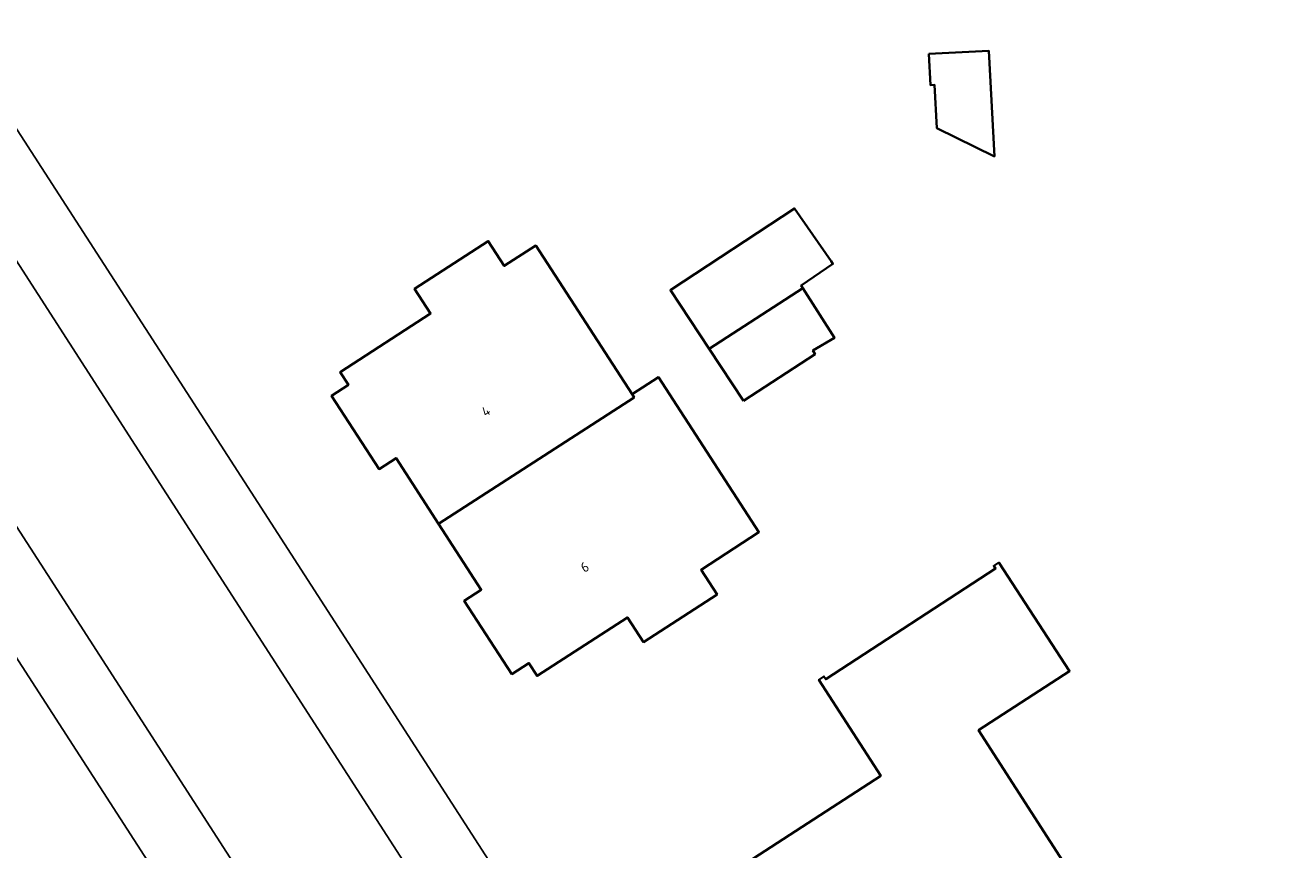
# Model space of a CAD drawing. Header units: metres. Extents: x 154991 to 155595, y 461305 to 461800.
# Tile 79 of 88: x 155486 to 155532, y 461672 to 461702. Entities that reach past the tile are written whole.
import ezdxf
from ezdxf.enums import TextEntityAlignment as Align

# ---------------------------------------------------------------- set-up
doc = ezdxf.new("R2010")
doc.units = ezdxf.units.M
for name, color, linetype, lineweight in [('B-WE-OG-BEBOUWING-GV', 7, 'Continuous', 35), ('B-WE-OG-BEBOUWING-T18', 10, 'Continuous', 18), ('B-WE-OG-TERREIN_ERF-GV', 7, 'Continuous', 18), ('B-WE-VH-VERHARDING_BETONSTRAATSTEEN-GV', 7, 'Continuous', 18), ('B-WE-VH-VERHARDING_TEGEL-GV', 252, 'Continuous', 18)]:
    doc.layers.add(name, color=color, linetype=linetype, lineweight=lineweight)
doc.styles.add('NLCS-ISO-M200-T18', font='NLCS-ISO.ttf', dxfattribs={"height": 0.36})

msp = doc.modelspace()

# ---------------------------------------------------------------- linework, layer by layer
at = {"layer": 'B-WE-OG-BEBOUWING-GV', "flags": 128}
for points in [[(155519.106, 461701.079), (155519.167, 461699.938), (155519.311, 461699.945), (155519.396, 461698.364), (155521.5, 461697.336), (155521.292, 461701.197)], [(155514.499, 461692.52), (155514.435, 461692.621), (155515.597, 461693.404), (155515.529, 461693.502), (155514.192, 461695.431), (155509.678, 461692.459), (155509.663, 461692.449), (155511.076, 461690.303)], [(155508.335, 461688.527), (155508.262, 461688.64), (155504.739, 461694.078), (155503.59, 461693.334), (155503.004, 461694.239), (155500.315, 461692.497), (155500.901, 461691.592), (155497.597, 461689.452), (155497.897, 461688.99), (155497.279, 461688.589), (155499.018, 461685.906), (155499.635, 461686.306), (155501.193, 461683.901)], [(155512.326, 461688.405), (155514.948, 461690.107), (155514.867, 461690.242), (155515.651, 461690.701), (155514.499, 461692.52), (155511.076, 461690.303)], [(155501.193, 461683.901), (155502.751, 461681.496), (155502.129, 461681.094), (155503.87, 461678.413), (155504.489, 461678.814), (155504.792, 461678.345), (155508.092, 461680.485), (155508.679, 461679.581), (155511.367, 461681.324), (155510.781, 461682.228), (155512.896, 461683.6), (155509.227, 461689.264), (155508.262, 461688.64), (155508.335, 461688.527)], [(155524.219, 461671.233), (155520.919, 461676.361), (155524.244, 461678.522), (155521.663, 461682.488), (155521.478, 461682.369), (155521.544, 461682.267), (155515.337, 461678.226), (155515.272, 461678.327), (155515.087, 461678.208), (155517.344, 461674.699), (155510.461, 461670.22), (155511.995, 461667.848), (155511.163, 461667.302), (155513.208, 461664.131)]]:
    msp.add_lwpolyline(points, close=True, dxfattribs=at)
at = {"layer": 'B-WE-OG-TERREIN_ERF-GV', "flags": 128}
for points in [[(155485.436, 461724.597), (155479.338, 461712.908), (155479.084, 461712.362), (155478.797, 461711.258), (155478.799, 461710.362), (155478.938, 461709.446), (155479.352, 461708.384), (155479.942, 461707.295), (155483.134, 461702.395), (155492.499, 461687.91), (155518.421, 461647.73), (155520.425, 461644.592)], [(155509.637, 461642.01), (155483.48, 461682.536), (155465.3, 461710.701)]]:
    msp.add_lwpolyline(points, dxfattribs=at)
for points in [[(155519.106, 461701.079), (155521.292, 461701.197), (155521.5, 461697.336), (155519.396, 461698.364), (155519.311, 461699.945), (155519.167, 461699.938)], [(155515.529, 461693.502), (155515.597, 461693.404), (155514.435, 461692.621), (155514.499, 461692.52), (155515.651, 461690.701), (155514.867, 461690.242), (155514.948, 461690.107), (155512.326, 461688.405), (155511.076, 461690.303), (155509.663, 461692.449), (155509.678, 461692.459), (155514.192, 461695.431)], [(155508.262, 461688.64), (155509.227, 461689.264), (155512.896, 461683.6), (155510.781, 461682.228), (155511.367, 461681.324), (155508.679, 461679.581), (155508.092, 461680.485), (155504.792, 461678.345), (155504.489, 461678.814), (155503.87, 461678.413), (155502.129, 461681.094), (155502.751, 461681.496), (155501.193, 461683.901), (155499.635, 461686.306), (155499.018, 461685.906), (155497.279, 461688.589), (155497.897, 461688.99), (155497.597, 461689.452), (155500.901, 461691.592), (155500.315, 461692.497), (155503.004, 461694.239), (155503.59, 461693.334), (155504.739, 461694.078)], [(155521.663, 461682.488), (155524.244, 461678.522), (155520.919, 461676.361), (155524.219, 461671.233), (155526.618, 461667.505), (155532.325, 461666.269), (155531.936, 461664.473), (155525.177, 461660.092), (155523.37, 461662.858), (155517.629, 461659.132), (155516.096, 461661.51), (155515.253, 461660.96), (155513.208, 461664.131), (155511.163, 461667.302), (155511.995, 461667.848), (155510.461, 461670.22), (155517.344, 461674.699), (155515.087, 461678.208), (155515.272, 461678.327), (155515.337, 461678.226), (155521.544, 461682.267), (155521.478, 461682.369)]]:
    msp.add_lwpolyline(points, close=True, dxfattribs=at)
at = {"layer": 'B-WE-VH-VERHARDING_BETONSTRAATSTEEN-GV', "flags": 128}
for points in [[(155469.888, 461708.411), (155486.904, 461682.048), (155512.464, 461642.375)], [(155517.328, 461644.555), (155491.25, 461684.996), (155477.633, 461706.158)]]:
    msp.add_lwpolyline(points, dxfattribs=at)
at = {"layer": 'B-WE-VH-VERHARDING_TEGEL-GV', "flags": 128}
for points in [[(155520.425, 461644.592), (155518.421, 461647.73), (155492.499, 461687.91), (155483.134, 461702.395), (155479.942, 461707.295), (155479.352, 461708.384), (155478.938, 461709.446), (155478.799, 461710.362), (155478.797, 461711.258), (155479.084, 461712.362), (155479.338, 461712.908), (155485.436, 461724.597)], [(155465.3, 461710.701), (155483.48, 461682.536), (155509.637, 461642.01)], [(155512.464, 461642.375), (155486.904, 461682.048), (155469.888, 461708.411)], [(155477.633, 461706.158), (155491.25, 461684.996), (155517.328, 461644.555)]]:
    msp.add_lwpolyline(points, dxfattribs=at)

# ---------------------------------------------------------------- texts
at = {"layer": 'B-WE-OG-BEBOUWING-T18', "style": 'NLCS-ISO-M200-T18'}
for s, p in [('4', (155502.918, 461688.02)), ('6', (155506.529, 461682.325))]:
    msp.add_text(s, height=0.36, rotation=32.4, dxfattribs=at).set_placement(p, align=Align.MIDDLE)

doc.saveas('drawing.dxf')
